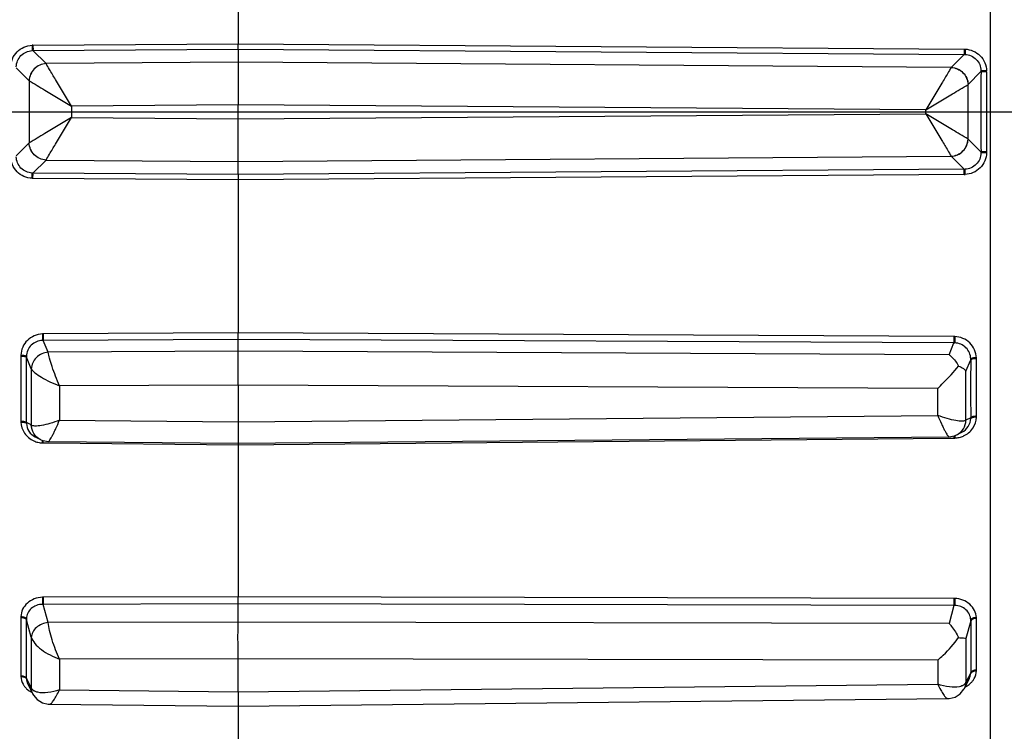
# Model space of a CAD drawing. Header units: millimetres. Extents: x 146 to 697, y 409 to 764.
# Tile 18 of 162: x 227 to 244, y 709 to 722. Entities that reach past the tile are written whole.
import ezdxf

# ---------------------------------------------------------------- set-up
doc = ezdxf.new("R2010")
doc.units = ezdxf.units.MM
doc.header["$LTSCALE"] = 65.395
doc.header["$PDMODE"] = 3
doc.header["$PDSIZE"] = 2.5
doc.linetypes.add('CENTER', pattern=[0.6, 0.375, -0.075, 0.075, -0.075])
doc.layers.get('0').update_dxf_attribs({"linetype": 'CONTINUOUS'})
doc.layers.get('Defpoints').update_dxf_attribs({"linetype": 'CONTINUOUS'})
doc.layers.add('9_820_353_new_view_1_BL44', color=7, linetype='CONTINUOUS')
doc.layers.add('SP223_018_00_new_view_1_BL3', color=7, linetype='CONTINUOUS')
doc.layers.add('BEM', color=7, linetype='CONTINUOUS', lineweight=35)
doc.styles.get("Standard").update_dxf_attribs({"font": 'txt', "width": 0.8})
doc.styles.add('TECE Standard', font='arial.ttf', dxfattribs={"width": 0.9})
doc.dimstyles.get("Standard").update_dxf_attribs({"dimtxt": 3.5, "dimasz": 3.5, "dimexe": 1, "dimexo": 0, "dimtad": 1, "dimtxsty": 'Standard', "dimcen": 0.09, "dimadec": 0, "dimazin": 0, "dimtol": 1, "dimtp": 0.01, "dimtm": 0.01, "dimtfac": 1, "dimtofl": 0, "dimtmove": 0, "dimatfit": 3, "dimfxl": 0, "dimtolj": 1, "dimarcsym": 0})

# ---------------------------------------------------------------- blocks, each defined once
blk = doc.blocks.new('TC-9820353_VA')
at = {"layer": '9_820_353_new_view_1_BL44', "color": 7, "linetype": 'CENTER'}
blk.add_line((-68.5, 0), (128.01, 0), dxfattribs=at)
at = {"layer": 'SP223_018_00_new_view_1_BL3', "color": 9, "linetype": 'Continuous'}
for p, q in [((29.009, 13.6), (29.009, 0)), ((12.452, 1.152), (16, 1.178)), ((12.452, 1.06), (16, 1.086)), ((12.678, 0.835), (12.452, 1.06)), ((16, 1.178), (28.561, 1.086)), ((16, 1.086), (16, 1.178)), ((16, 1.086), (28.561, 0.993)), ((16, 0.859), (12.678, 0.835)), ((28.335, 0.769), (16, 0.859)), ((28.561, 0.993), (28.335, 0.769)), ((12.386, 0.539), (12.162, 0.761)), ((28.851, 0.695), (28.628, 0.473)), ((28.949, 0.691), (28.947, 0)), ((12.386, 0.539), (12.386, -0.539)), ((28.628, -0.473), (28.628, 0.473)), ((16, 0.121), (13.118, 0.1)), ((13.118, 0.1), (13.118, -0.1)), ((27.896, 0.034), (16, 0.121)), ((27.896, -0.034), (27.896, 0.034)), ((28.947, 0), (28.949, -0.691)), ((29.009, 0), (29.009, -13.6)), ((13.118, -0.1), (16, -0.121)), ((16, -0.121), (27.896, -0.034)), ((28.851, -0.695), (28.628, -0.473)), ((12.386, -0.539), (12.162, -0.761)), ((12.678, -0.835), (12.452, -1.06)), ((12.678, -0.835), (16, -0.859)), ((16, -0.859), (28.335, -0.769)), ((28.561, -0.993), (28.335, -0.769)), ((28.561, -0.993), (16, -1.086)), ((16, -1.086), (12.452, -1.06)), ((16, -1.178), (12.452, -1.152)), ((28.561, -1.086), (16, -1.178)), ((16, -1.086), (16, -1.178)), ((16, -3.827), (12.63, -3.844)), ((28.383, -3.889), (16, -3.827)), ((16, -3.939), (16, -3.827)), ((16, -3.939), (12.63, -3.955)), ((12.715, -4.161), (12.63, -3.955)), ((28.383, -4), (16, -3.939)), ((28.299, -4.204), (28.383, -4)), ((12.242, -4.228), (12.242, -5.352)), ((12.422, -4.447), (12.34, -4.246)), ((16, -4.145), (12.715, -4.161)), ((28.299, -4.204), (16, -4.145)), ((28.591, -4.491), (28.674, -4.291)), ((28.771, -5.269), (28.771, -4.272)), ((12.422, -4.447), (12.422, -5.419)), ((28.591, -5.335), (28.591, -4.491)), ((16, -4.728), (12.91, -4.743)), ((12.91, -4.743), (12.91, -5.337)), ((28.103, -4.786), (16, -4.728)), ((28.103, -5.253), (28.103, -4.786)), ((16, -5.366), (28.103, -5.253)), ((12.422, -5.419), (12.34, -5.377)), ((12.91, -5.337), (16, -5.366)), ((28.674, -5.293), (28.591, -5.335)), ((12.63, -5.73), (12.718, -5.73)), ((12.718, -5.73), (16, -5.761)), ((16, -5.761), (28.296, -5.647)), ((16, -5.735), (16, -5.761)), ((28.296, -5.647), (28.383, -5.646)), ((16, -8.395), (12.63, -8.402)), ((28.383, -8.422), (16, -8.395)), ((16, -8.517), (16, -8.395)), ((16, -8.517), (12.63, -8.524)), ((12.715, -8.837), (12.63, -8.524)), ((28.383, -8.544), (16, -8.517)), ((28.383, -8.544), (28.299, -8.855)), ((12.242, -8.75), (12.242, -9.758)), ((12.422, -9.094), (12.34, -8.789)), ((16, -8.831), (12.715, -8.837)), ((28.299, -8.855), (16, -8.831)), ((28.674, -8.808), (28.591, -9.112)), ((28.771, -9.662), (28.771, -8.769)), ((12.422, -9.094), (12.422, -9.966)), ((28.591, -9.112), (28.591, -9.869)), ((16, -9.464), (12.91, -9.47)), ((12.91, -9.47), (12.91, -10.003)), ((28.103, -9.488), (16, -9.464)), ((28.103, -9.488), (28.103, -9.907)), ((28.674, -9.706), (28.629, -9.795)), ((12.385, -9.891), (12.34, -9.802)), ((28.629, -9.795), (28.591, -9.869)), ((12.422, -9.966), (12.385, -9.891)), ((12.91, -10.003), (16, -10.036)), ((16, -10.036), (28.103, -9.907))]:
    blk.add_line(p, q, dxfattribs=at)
at = {"layer": 'SP223_018_00_new_view_1_BL3', "color": 7, "linetype": 'Continuous'}
for p, q in [((16, 3.827), (16, 1.178)), ((16, 1.086), (16, 0.859)), ((16, 0.859), (16, 0.121)), ((16, -0.121), (16, 0.121)), ((16, -0.859), (16, -0.121)), ((16, -1.086), (16, -0.859)), ((16, -1.178), (16, -3.827)), ((16, -4.145), (16, -3.939)), ((16, -4.728), (16, -5.366)), ((28.429, -5.59), (28.433, -5.588)), ((28.433, -5.588), (28.521, -5.543)), ((28.521, -5.543), (28.521, -5.543)), ((12.492, -5.627), (12.492, -5.627)), ((12.492, -5.627), (12.581, -5.673)), ((12.584, -5.674), (12.581, -5.673)), ((12.718, -5.706), (12.718, -5.706)), ((12.718, -5.706), (16, -5.737)), ((16, -5.737), (28.295, -5.622)), ((16, -5.761), (16, -8.395)), ((28.295, -5.622), (28.295, -5.622)), ((16, -8.831), (16, -8.517)), ((16, -10.036), (16, -9.464)), ((28.613, -9.88), (28.651, -9.807)), ((28.651, -9.807), (28.651, -9.806)), ((12.363, -9.902), (12.363, -9.902)), ((12.363, -9.902), (12.4, -9.977)), ((12.4, -9.977), (12.45, -10.075)), ((28.564, -9.978), (28.613, -9.88)), ((28.564, -9.979), (28.564, -9.978)), ((12.451, -10.076), (12.45, -10.075)), ((16.001, -10.286), (28.276, -10.155)), ((28.276, -10.155), (28.276, -10.155)), ((12.738, -10.251), (12.738, -10.251)), ((12.738, -10.251), (16.001, -10.286)), ((16, -10.286), (16, -12.257))]:
    blk.add_line(p, q, dxfattribs=at)
for points in [[(28.295, -5.622), (28.395, -5.605), (28.429, -5.59)], [(12.585, -5.674), (12.622, -5.69), (12.719, -5.706)], [(28.276, -10.155), (28.302, -10.154), (28.405, -10.128), (28.492, -10.072), (28.556, -9.992), (28.564, -9.979)], [(12.451, -10.076), (12.462, -10.096), (12.527, -10.173), (12.614, -10.227), (12.716, -10.25), (12.738, -10.251)]]:
    blk.add_lwpolyline(points, dxfattribs=at)
at = {"layer": 'SP223_018_00_new_view_1_BL3', "color": 9, "linetype": 'Continuous'}
for centre, radius, start, end in [((12.454, 0.846), 0.306, 90.4209, 93.0958), ((12.451, 0.753), 0.307, 89.8479, 92.51), ((12.625, 0.803), 0.0625, 29.1653, 30.3807), ((28.389, 0.737), 0.0625, 149.6193, 150.8347), ((133.745, 0), 104.896, 179.62057, 180.00006), ((28.536, 0.701), 0.316, 358.9543, 2.1538), ((28.64, 0.693), 0.309, 359.6176, 2.8795), ((133.745, 0), 104.896, 179.99994, 180.37943), ((12.625, -0.803), 0.0625, 329.6193, 330.8347), ((28.389, -0.737), 0.0625, 209.1653, 210.3807), ((28.562, -0.686), 0.307, 269.8474, 272.5177), ((28.559, -0.78), 0.306, 270.4204, 273.1037), ((28.382, -4.202), 0.313, 87.0701, 89.7189), ((28.389, -4.315), 0.314, 88.4827, 91.1169), ((12.534, -4.226), 0.292, 177.0728, 180.3293), ((12.649, -4.241), 0.309, 177.833, 180.9747), ((-86.402, -4.812), 98.743, 359.67208, 0.32792), ((126.224, -4.792), 97.552, 179.70571, 180.29429), ((28.489, -5.27), 0.283, 357.0423, 0.2977), ((28.395, -5.298), 0.279, 357.7257, 0.9765), ((39.03, -5.567), 10.647, 180.2104, 180.424), ((38.63, -5.57), 10.233, 180.1844, 180.4258), ((28.383, -5.241), 0.405, 283.2273, 294.2008), ((12.63, -5.325), 0.405, 245.8238, 256.7909), ((12.633, -5.315), 0.415, 256.7838, 261.9899), ((12.634, -5.306), 0.424, 261.9943, 267.5313), ((2.384, -5.653), 10.232, 359.5752, 359.8152), ((12.633, -5.408), 0.322, 266.9014, 269.4705), ((1.885, -5.65), 10.745, 359.5774, 359.7832), ((28.38, -5.226), 0.42, 272.4599, 283.1951), ((28.382, -8.766), 0.344, 87.4657, 89.8765), ((28.395, -8.89), 0.346, 89.6092, 92.0034), ((12.482, -8.749), 0.24, 176.7671, 180.3633), ((12.603, -8.784), 0.263, 177.6513, 181.0562), ((-67.415, -9.295), 79.756, 359.636, 0.364), ((106.745, -9.257), 78.072, 179.67032, 180.32968), ((28.462, -9.71), 0.212, 357.3876, 1.1216), ((28.548, -9.664), 0.223, 356.6723, 0.3347), ((28.438, -9.64), 0.341, 313.3351, 322.0527), ((12.575, -9.736), 0.34, 217.9895, 226.7247), ((12.589, -9.721), 0.36, 226.7082, 232.3629), ((12.549, -9.894), 0.149, 234.6837, 238.9212), ((28.397, -9.585), 0.41, 296.0082, 296.9456), ((28.424, -9.626), 0.361, 307.6951, 313.3512)]:
    blk.add_arc(centre, radius, start, end, dxfattribs=at)
for points, knots in [([(12.065, 0.775), (12.066, 0.823), (12.088, 0.92), (12.17, 1.043), (12.292, 1.128), (12.389, 1.149), (12.437, 1.151)], [0, 0, 0, 0, 0.249956, 0.499865, 0.749858, 1, 1, 1, 1]), ([(12.162, 0.779), (12.165, 0.849), (12.223, 0.995), (12.367, 1.056), (12.437, 1.059)], [0, 0, 0, 0, 0.499593, 1, 1, 1, 1]), ([(12.437, 1.151), (12.438, 1.141), (12.438, 1.11), (12.438, 1.079), (12.437, 1.059)], [0, 0, 0, 0, 0.348573, 1, 1, 1, 1]), ([(12.452, 1.152), (12.452, 1.141), (12.452, 1.11), (12.453, 1.08), (12.452, 1.06)], [0, 0, 0, 0, 0.350079, 1, 1, 1, 1]), ([(28.561, 1.086), (28.561, 1.075), (28.561, 1.044), (28.561, 1.013), (28.561, 0.993)], [0, 0, 0, 0, 0.349919, 1, 1, 1, 1]), ([(28.576, 1.085), (28.576, 1.074), (28.576, 1.044), (28.575, 1.013), (28.576, 0.993)], [0, 0, 0, 0, 0.348411, 1, 1, 1, 1]), ([(28.576, 1.085), (28.624, 1.083), (28.721, 1.061), (28.843, 0.977), (28.926, 0.854), (28.947, 0.757), (28.949, 0.709)], [0, 0, 0, 0, 0.250127, 0.500115, 0.750031, 1, 1, 1, 1]), ([(28.576, 0.993), (28.646, 0.99), (28.791, 0.928), (28.849, 0.783), (28.851, 0.712)], [0, 0, 0, 0, 0.50035, 1, 1, 1, 1]), ([(12.678, 0.835), (12.604, 0.832), (12.453, 0.766), (12.388, 0.614), (12.386, 0.54)], [0, 0, 0, 0, 0.5, 1, 1, 1, 1]), ([(12.679, 0.834), (12.605, 0.831), (12.454, 0.765), (12.389, 0.613), (12.386, 0.539)], [0, 0, 0, 0, 0.500262, 1, 1, 1, 1]), ([(13.118, 0.1), (13.025, 0.253), (12.898, 0.464), (12.752, 0.709), (12.698, 0.8), (12.679, 0.834)], [0, 0, 0, 0, 0.627975, 0.865824, 1, 1, 1, 1]), ([(28.335, 0.768), (28.316, 0.734), (28.262, 0.643), (28.116, 0.398), (27.989, 0.187), (27.896, 0.034)], [0, 0, 0, 0, 0.134176, 0.372025, 1, 1, 1, 1]), ([(28.335, 0.769), (28.41, 0.766), (28.561, 0.7), (28.626, 0.548), (28.628, 0.474)], [0, 0, 0, 0, 0.5, 1, 1, 1, 1]), ([(28.335, 0.768), (28.409, 0.765), (28.56, 0.699), (28.625, 0.547), (28.628, 0.473)], [0, 0, 0, 0, 0.500265, 1, 1, 1, 1]), ([(28.949, 0.709), (28.928, 0.709), (28.895, 0.71), (28.862, 0.71), (28.851, 0.712)], [0, 0, 0, 0, 0.649329, 1, 1, 1, 1]), ([(28.949, 0.691), (28.928, 0.691), (28.895, 0.693), (28.863, 0.692), (28.851, 0.695)], [0, 0, 0, 0, 0.65257, 1, 1, 1, 1]), ([(12.386, 0.539), (12.476, 0.483), (12.721, 0.338), (12.965, 0.192), (13.118, 0.1)], [0, 0, 0, 0, 0.371232, 1, 1, 1, 1]), ([(27.896, 0.034), (28.049, 0.126), (28.293, 0.272), (28.538, 0.417), (28.628, 0.473)], [0, 0, 0, 0, 0.628768, 1, 1, 1, 1]), ([(13.118, -0.1), (12.965, -0.192), (12.721, -0.338), (12.476, -0.483), (12.386, -0.539)], [0, 0, 0, 0, 0.628768, 1, 1, 1, 1]), ([(12.679, -0.834), (12.698, -0.8), (12.752, -0.709), (12.898, -0.464), (13.025, -0.253), (13.118, -0.1)], [0, 0, 0, 0, 0.134176, 0.372025, 1, 1, 1, 1]), ([(28.628, -0.473), (28.538, -0.417), (28.293, -0.272), (28.049, -0.126), (27.896, -0.034)], [0, 0, 0, 0, 0.371232, 1, 1, 1, 1]), ([(27.896, -0.034), (27.989, -0.187), (28.116, -0.398), (28.262, -0.643), (28.316, -0.734), (28.335, -0.768)], [0, 0, 0, 0, 0.627975, 0.865824, 1, 1, 1, 1]), ([(28.335, -0.768), (28.409, -0.765), (28.56, -0.699), (28.625, -0.547), (28.628, -0.473)], [0, 0, 0, 0, 0.500262, 1, 1, 1, 1]), ([(28.335, -0.769), (28.41, -0.766), (28.561, -0.7), (28.626, -0.548), (28.628, -0.474)], [0, 0, 0, 0, 0.5, 1, 1, 1, 1]), ([(12.679, -0.834), (12.605, -0.831), (12.454, -0.765), (12.389, -0.613), (12.386, -0.539)], [0, 0, 0, 0, 0.500265, 1, 1, 1, 1]), ([(12.678, -0.835), (12.604, -0.832), (12.453, -0.766), (12.388, -0.614), (12.386, -0.54)], [0, 0, 0, 0, 0.5, 1, 1, 1, 1]), ([(12.437, -1.151), (12.389, -1.149), (12.292, -1.128), (12.17, -1.043), (12.088, -0.92), (12.066, -0.823), (12.065, -0.775)], [0, 0, 0, 0, 0.250142, 0.500135, 0.750043, 1, 1, 1, 1]), ([(12.437, -1.059), (12.367, -1.056), (12.223, -0.995), (12.165, -0.849), (12.162, -0.779)], [0, 0, 0, 0, 0.500407, 1, 1, 1, 1]), ([(28.949, -0.709), (28.947, -0.757), (28.926, -0.854), (28.843, -0.977), (28.721, -1.061), (28.624, -1.083), (28.576, -1.085)], [0, 0, 0, 0, 0.249969, 0.499885, 0.749873, 1, 1, 1, 1]), ([(28.851, -0.712), (28.849, -0.783), (28.791, -0.928), (28.646, -0.99), (28.576, -0.993)], [0, 0, 0, 0, 0.49965, 1, 1, 1, 1]), ([(28.949, -0.691), (28.928, -0.691), (28.895, -0.693), (28.863, -0.692), (28.851, -0.695)], [0, 0, 0, 0, 0.65257, 1, 1, 1, 1]), ([(28.949, -0.709), (28.928, -0.709), (28.895, -0.71), (28.862, -0.71), (28.851, -0.712)], [0, 0, 0, 0, 0.649329, 1, 1, 1, 1]), ([(28.561, -1.086), (28.561, -1.075), (28.561, -1.044), (28.561, -1.013), (28.561, -0.993)], [0, 0, 0, 0, 0.349919, 1, 1, 1, 1]), ([(28.576, -1.085), (28.576, -1.074), (28.576, -1.044), (28.575, -1.013), (28.576, -0.993)], [0, 0, 0, 0, 0.348411, 1, 1, 1, 1]), ([(12.437, -1.151), (12.438, -1.141), (12.438, -1.11), (12.438, -1.079), (12.437, -1.059)], [0, 0, 0, 0, 0.348573, 1, 1, 1, 1]), ([(12.452, -1.152), (12.452, -1.141), (12.452, -1.11), (12.453, -1.08), (12.452, -1.06)], [0, 0, 0, 0, 0.350079, 1, 1, 1, 1]), ([(12.616, -3.844), (12.567, -3.846), (12.471, -3.867), (12.348, -3.949), (12.266, -4.069), (12.244, -4.164), (12.242, -4.212)], [0, 0, 0, 0, 0.252893, 0.50406, 0.752919, 1, 1, 1, 1]), ([(12.616, -3.844), (12.616, -3.856), (12.616, -3.893), (12.616, -3.93), (12.616, -3.955)], [0, 0, 0, 0, 0.298727, 1, 1, 1, 1]), ([(12.63, -3.844), (12.63, -3.855), (12.63, -3.892), (12.631, -3.929), (12.63, -3.955)], [0, 0, 0, 0, 0.299627, 1, 1, 1, 1]), ([(28.383, -3.889), (28.383, -3.9), (28.383, -3.937), (28.383, -3.974), (28.383, -4)], [0, 0, 0, 0, 0.299447, 1, 1, 1, 1]), ([(28.398, -3.889), (28.398, -3.9), (28.397, -3.937), (28.397, -3.974), (28.398, -4)], [0, 0, 0, 0, 0.298545, 1, 1, 1, 1]), ([(28.771, -4.256), (28.769, -4.209), (28.748, -4.114), (28.665, -3.993), (28.542, -3.912), (28.446, -3.891), (28.398, -3.889)], [0, 0, 0, 0, 0.246985, 0.49581, 0.747017, 1, 1, 1, 1]), ([(12.616, -3.955), (12.546, -3.957), (12.401, -4.016), (12.343, -4.16), (12.34, -4.23)], [0, 0, 0, 0, 0.501585, 1, 1, 1, 1]), ([(28.674, -4.274), (28.671, -4.205), (28.612, -4.06), (28.468, -4.002), (28.398, -4)], [0, 0, 0, 0, 0.498262, 1, 1, 1, 1]), ([(12.242, -4.212), (12.264, -4.211), (12.293, -4.213), (12.325, -4.221), (12.337, -4.226), (12.34, -4.23)], [0, 0, 0, 0, 0.632836, 0.860536, 1, 1, 1, 1]), ([(12.242, -4.228), (12.263, -4.228), (12.293, -4.23), (12.325, -4.237), (12.337, -4.243), (12.34, -4.246)], [0, 0, 0, 0, 0.635085, 0.862247, 1, 1, 1, 1]), ([(12.715, -4.161), (12.64, -4.166), (12.528, -4.218), (12.441, -4.34), (12.424, -4.412), (12.422, -4.447)], [0, 0, 0, 0, 0.508892, 0.759547, 1, 1, 1, 1]), ([(12.91, -4.743), (12.886, -4.687), (12.843, -4.577), (12.785, -4.417), (12.742, -4.28), (12.72, -4.196), (12.715, -4.161)], [0, 0, 0, 0, 0.29399, 0.580463, 0.827102, 1, 1, 1, 1]), ([(28.771, -4.256), (28.75, -4.256), (28.721, -4.257), (28.689, -4.265), (28.677, -4.27), (28.674, -4.274)], [0, 0, 0, 0, 0.632403, 0.860131, 1, 1, 1, 1]), ([(28.771, -4.272), (28.75, -4.272), (28.721, -4.274), (28.689, -4.282), (28.677, -4.287), (28.674, -4.291)], [0, 0, 0, 0, 0.634557, 0.861766, 1, 1, 1, 1]), ([(12.422, -4.447), (12.437, -4.474), (12.495, -4.527), (12.604, -4.6), (12.748, -4.676), (12.855, -4.72), (12.91, -4.743)], [0, 0, 0, 0, 0.158592, 0.397336, 0.688068, 1, 1, 1, 1]), ([(28.103, -5.253), (28.124, -5.301), (28.154, -5.371), (28.195, -5.458), (28.222, -5.512), (28.245, -5.557), (28.266, -5.591), (28.281, -5.611), (28.291, -5.622), (28.295, -5.622)], [0, 0, 0, 0, 0.375949, 0.542424, 0.688872, 0.811227, 0.905564, 0.968728, 1, 1, 1, 1]), ([(28.591, -5.335), (28.585, -5.341), (28.564, -5.351), (28.505, -5.357), (28.403, -5.344), (28.261, -5.309), (28.157, -5.275), (28.103, -5.253)], [0, 0, 0, 0, 0.053214, 0.129677, 0.354507, 0.655221, 1, 1, 1, 1]), ([(28.771, -5.269), (28.75, -5.269), (28.72, -5.271), (28.688, -5.281), (28.676, -5.289), (28.674, -5.293)], [0, 0, 0, 0, 0.625472, 0.853572, 1, 1, 1, 1]), ([(12.242, -5.352), (12.263, -5.353), (12.293, -5.355), (12.325, -5.365), (12.337, -5.372), (12.34, -5.377)], [0, 0, 0, 0, 0.624886, 0.853049, 1, 1, 1, 1]), ([(12.242, -5.369), (12.245, -5.436), (12.29, -5.574), (12.402, -5.665), (12.465, -5.694)], [0, 0, 0, 0, 0.494789, 1, 1, 1, 1]), ([(12.242, -5.369), (12.264, -5.369), (12.293, -5.371), (12.325, -5.381), (12.337, -5.389), (12.34, -5.393)], [0, 0, 0, 0, 0.622649, 0.851358, 1, 1, 1, 1]), ([(12.34, -5.393), (12.342, -5.44), (12.372, -5.537), (12.448, -5.605), (12.492, -5.627)], [0, 0, 0, 0, 0.491979, 1, 1, 1, 1]), ([(12.91, -5.337), (12.856, -5.359), (12.753, -5.393), (12.611, -5.429), (12.509, -5.442), (12.449, -5.435), (12.429, -5.425), (12.422, -5.419)], [0, 0, 0, 0, 0.344779, 0.645493, 0.870323, 0.946786, 1, 1, 1, 1]), ([(12.581, -5.673), (12.535, -5.649), (12.455, -5.576), (12.424, -5.471), (12.422, -5.419)], [0, 0, 0, 0, 0.497779, 1, 1, 1, 1]), ([(12.718, -5.706), (12.723, -5.706), (12.733, -5.695), (12.748, -5.675), (12.768, -5.641), (12.792, -5.596), (12.819, -5.542), (12.86, -5.455), (12.89, -5.385), (12.91, -5.337)], [0, 0, 0, 0, 0.031259, 0.094412, 0.188743, 0.311097, 0.457549, 0.62403, 1, 1, 1, 1]), ([(28.433, -5.588), (28.478, -5.565), (28.559, -5.491), (28.59, -5.387), (28.591, -5.335)], [0, 0, 0, 0, 0.497779, 1, 1, 1, 1]), ([(28.521, -5.543), (28.565, -5.521), (28.642, -5.453), (28.672, -5.356), (28.674, -5.309)], [0, 0, 0, 0, 0.507835, 1, 1, 1, 1]), ([(28.549, -5.61), (28.612, -5.582), (28.724, -5.49), (28.769, -5.352), (28.771, -5.285)], [0, 0, 0, 0, 0.505091, 1, 1, 1, 1]), ([(28.771, -5.285), (28.75, -5.285), (28.72, -5.287), (28.688, -5.297), (28.676, -5.304), (28.674, -5.309)], [0, 0, 0, 0, 0.623292, 0.851921, 1, 1, 1, 1]), ([(12.616, -8.402), (12.568, -8.404), (12.473, -8.423), (12.35, -8.495), (12.266, -8.604), (12.244, -8.692), (12.242, -8.735)], [0, 0, 0, 0, 0.263805, 0.51964, 0.764179, 1, 1, 1, 1]), ([(12.616, -8.402), (12.616, -8.413), (12.616, -8.454), (12.616, -8.494), (12.616, -8.524)], [0, 0, 0, 0, 0.260882, 1, 1, 1, 1]), ([(12.63, -8.402), (12.63, -8.413), (12.63, -8.453), (12.63, -8.494), (12.63, -8.524)], [0, 0, 0, 0, 0.261422, 1, 1, 1, 1]), ([(28.383, -8.422), (28.383, -8.432), (28.383, -8.473), (28.383, -8.514), (28.383, -8.544)], [0, 0, 0, 0, 0.261186, 1, 1, 1, 1]), ([(28.398, -8.422), (28.398, -8.433), (28.397, -8.473), (28.397, -8.514), (28.398, -8.544)], [0, 0, 0, 0, 0.260645, 1, 1, 1, 1]), ([(28.771, -8.754), (28.769, -8.711), (28.747, -8.624), (28.663, -8.515), (28.541, -8.442), (28.446, -8.424), (28.398, -8.422)], [0, 0, 0, 0, 0.235603, 0.48007, 0.735998, 1, 1, 1, 1]), ([(12.616, -8.524), (12.58, -8.524), (12.509, -8.537), (12.419, -8.591), (12.357, -8.674), (12.341, -8.74), (12.34, -8.773)], [0, 0, 0, 0, 0.261011, 0.514633, 0.759799, 1, 1, 1, 1]), ([(28.674, -8.792), (28.672, -8.76), (28.657, -8.694), (28.595, -8.611), (28.504, -8.557), (28.433, -8.544), (28.398, -8.544)], [0, 0, 0, 0, 0.239964, 0.485038, 0.738759, 1, 1, 1, 1]), ([(12.242, -8.735), (12.264, -8.735), (12.299, -8.739), (12.334, -8.759), (12.34, -8.773)], [0, 0, 0, 0, 0.595221, 1, 1, 1, 1]), ([(12.242, -8.75), (12.264, -8.75), (12.299, -8.754), (12.335, -8.775), (12.34, -8.789)], [0, 0, 0, 0, 0.596497, 1, 1, 1, 1]), ([(12.715, -8.837), (12.677, -8.841), (12.604, -8.862), (12.509, -8.92), (12.443, -8.999), (12.424, -9.064), (12.422, -9.094)], [0, 0, 0, 0, 0.272693, 0.537269, 0.780738, 1, 1, 1, 1]), ([(12.91, -9.47), (12.886, -9.418), (12.841, -9.309), (12.783, -9.144), (12.739, -8.986), (12.719, -8.884), (12.715, -8.837)], [0, 0, 0, 0, 0.258582, 0.531278, 0.789317, 1, 1, 1, 1]), ([(28.771, -8.754), (28.75, -8.754), (28.715, -8.758), (28.679, -8.779), (28.674, -8.792)], [0, 0, 0, 0, 0.594655, 1, 1, 1, 1]), ([(28.771, -8.769), (28.75, -8.769), (28.715, -8.773), (28.679, -8.794), (28.674, -8.808)], [0, 0, 0, 0, 0.595873, 1, 1, 1, 1]), ([(12.422, -9.094), (12.434, -9.133), (12.487, -9.212), (12.644, -9.353), (12.799, -9.43), (12.91, -9.47)], [0, 0, 0, 0, 0.193476, 0.438961, 1, 1, 1, 1]), ([(28.771, -9.662), (28.75, -9.663), (28.713, -9.668), (28.679, -9.692), (28.674, -9.706)], [0, 0, 0, 0, 0.585879, 1, 1, 1, 1]), ([(28.771, -9.677), (28.75, -9.677), (28.713, -9.682), (28.679, -9.706), (28.674, -9.72)], [0, 0, 0, 0, 0.584536, 1, 1, 1, 1]), ([(28.706, -9.85), (28.716, -9.837), (28.751, -9.785), (28.769, -9.723), (28.771, -9.677)], [0, 0, 0, 0, 0.257332, 1, 1, 1, 1]), ([(12.242, -9.758), (12.264, -9.758), (12.3, -9.763), (12.335, -9.787), (12.34, -9.802)], [0, 0, 0, 0, 0.585275, 1, 1, 1, 1]), ([(12.242, -9.772), (12.244, -9.818), (12.263, -9.881), (12.297, -9.933), (12.307, -9.945)], [0, 0, 0, 0, 0.742581, 1, 1, 1, 1]), ([(12.242, -9.772), (12.264, -9.773), (12.3, -9.778), (12.335, -9.802), (12.34, -9.816)], [0, 0, 0, 0, 0.5839, 1, 1, 1, 1]), ([(28.591, -9.869), (28.589, -9.875), (28.576, -9.9), (28.554, -9.918), (28.535, -9.928)], [0, 0, 0, 0, 0.237896, 1, 1, 1, 1]), ([(12.463, -10.015), (12.458, -10.012), (12.441, -9.998), (12.428, -9.98), (12.422, -9.966)], [0, 0, 0, 0, 0.264509, 1, 1, 1, 1]), ([(12.537, -10.046), (12.531, -10.044), (12.508, -10.038), (12.486, -10.03), (12.472, -10.021)], [0, 0, 0, 0, 0.269499, 1, 1, 1, 1]), ([(12.91, -10.003), (12.845, -10.026), (12.721, -10.056), (12.592, -10.058), (12.537, -10.046)], [0, 0, 0, 0, 0.550855, 1, 1, 1, 1]), ([(12.738, -10.251), (12.75, -10.251), (12.779, -10.227), (12.817, -10.177), (12.864, -10.098), (12.894, -10.037), (12.91, -10.003)], [0, 0, 0, 0, 0.119202, 0.332185, 0.631739, 1, 1, 1, 1]), ([(28.477, -9.949), (28.422, -9.962), (28.292, -9.959), (28.169, -9.929), (28.103, -9.907)], [0, 0, 0, 0, 0.449169, 1, 1, 1, 1]), ([(28.103, -9.907), (28.12, -9.941), (28.15, -10.002), (28.197, -10.08), (28.235, -10.13), (28.264, -10.155), (28.276, -10.155)], [0, 0, 0, 0, 0.368375, 0.667808, 0.880775, 1, 1, 1, 1]), ([(28.535, -9.928), (28.531, -9.93), (28.512, -9.94), (28.492, -9.946), (28.477, -9.949)], [0, 0, 0, 0, 0.233867, 1, 1, 1, 1])]:
    blk.add_open_spline(points, degree=3, knots=knots, dxfattribs=at)
for points in [[(28.561, 1.086), (28.566, 1.086), (28.571, 1.085), (28.576, 1.085)], [(28.561, 0.993), (28.566, 0.993), (28.571, 0.993), (28.576, 0.992)], [(28.851, -0.695), (28.852, -0.701), (28.852, -0.707), (28.851, -0.712)], [(28.949, -0.691), (28.949, -0.697), (28.949, -0.703), (28.948, -0.709)], [(12.452, -1.06), (12.447, -1.06), (12.442, -1.06), (12.437, -1.059)], [(12.452, -1.152), (12.447, -1.152), (12.442, -1.152), (12.437, -1.151)], [(12.63, -3.844), (12.625, -3.844), (12.621, -3.844), (12.616, -3.845)], [(12.63, -3.955), (12.625, -3.955), (12.621, -3.955), (12.616, -3.956)], [(28.771, -4.272), (28.772, -4.267), (28.772, -4.261), (28.771, -4.256)], [(28.674, -4.291), (28.674, -4.285), (28.674, -4.28), (28.673, -4.274)], [(12.242, -5.352), (12.242, -5.358), (12.242, -5.363), (12.243, -5.369)], [(12.34, -5.377), (12.34, -5.382), (12.339, -5.387), (12.34, -5.393)], [(28.383, -5.646), (28.388, -5.646), (28.393, -5.646), (28.398, -5.645)], [(12.63, -8.402), (12.625, -8.402), (12.621, -8.402), (12.616, -8.403)], [(12.63, -8.524), (12.625, -8.524), (12.621, -8.524), (12.616, -8.524)], [(28.674, -8.808), (28.674, -8.803), (28.674, -8.797), (28.673, -8.792)], [(28.771, -8.769), (28.772, -8.764), (28.772, -8.759), (28.771, -8.754)], [(12.242, -9.758), (12.242, -9.763), (12.242, -9.768), (12.243, -9.772)], [(12.34, -9.802), (12.34, -9.807), (12.339, -9.811), (12.34, -9.816)], [(12.34, -9.816), (12.341, -9.846), (12.349, -9.876), (12.363, -9.902)], [(28.564, -9.978), (28.581, -9.945), (28.59, -9.907), (28.591, -9.869)], [(28.651, -9.806), (28.664, -9.78), (28.672, -9.75), (28.674, -9.72)], [(12.369, -10.006), (12.39, -10.023), (12.413, -10.036), (12.436, -10.048)], [(12.45, -10.075), (12.433, -10.041), (12.424, -10.003), (12.422, -9.966)], [(28.583, -9.95), (28.605, -9.939), (28.625, -9.926), (28.645, -9.911)]]:
    blk.add_open_spline(points, degree=3, dxfattribs=at)
at = {"layer": 'SP223_018_00_new_view_1_BL3', "color": 7, "linetype": 'Continuous'}
for points, knots in [([(16, -4.728), (16, -4.67), (15.999, -4.476), (15.998, -4.282), (16, -4.145)], [0, 0, 0, 0, 0.296939, 1, 1, 1, 1]), ([(28.299, -4.204), (28.314, -4.215), (28.381, -4.269), (28.432, -4.341), (28.462, -4.4)], [0, 0, 0, 0, 0.220311, 1, 1, 1, 1]), ([(28.103, -4.786), (28.136, -4.755), (28.261, -4.632), (28.38, -4.502), (28.462, -4.4)], [0, 0, 0, 0, 0.253678, 1, 1, 1, 1]), ([(28.462, -4.4), (28.492, -4.411), (28.541, -4.433), (28.582, -4.471), (28.591, -4.491)], [0, 0, 0, 0, 0.591364, 1, 1, 1, 1]), ([(16, -5.366), (16, -5.392), (16.001, -5.441), (16.001, -5.512), (16.001, -5.575), (16.001, -5.63), (16.001, -5.674), (16.001, -5.703), (16.001, -5.72), (16.001, -5.729), (16, -5.733), (16.001, -5.737), (16, -5.737)], [0, 0, 0, 0, 0.20718, 0.400239, 0.57304, 0.721065, 0.840484, 0.928259, 0.959465, 0.981863, 0.995381, 1, 1, 1, 1]), ([(16, -9.464), (16, -9.409), (15.998, -9.198), (15.998, -8.987), (16, -8.831)], [0, 0, 0, 0, 0.257775, 1, 1, 1, 1]), ([(28.299, -8.855), (28.314, -8.871), (28.379, -8.946), (28.431, -9.031), (28.462, -9.1)], [0, 0, 0, 0, 0.226816, 1, 1, 1, 1]), ([(28.103, -9.488), (28.136, -9.46), (28.266, -9.341), (28.385, -9.208), (28.462, -9.1)], [0, 0, 0, 0, 0.243606, 1, 1, 1, 1]), ([(28.462, -9.1), (28.491, -9.101), (28.534, -9.104), (28.577, -9.109), (28.591, -9.112)], [0, 0, 0, 0, 0.653043, 1, 1, 1, 1]), ([(16, -10.036), (16, -10.071), (16.001, -10.12), (16.001, -10.181), (16.001, -10.217), (16.001, -10.245), (16.001, -10.265), (16.001, -10.276), (16.001, -10.282), (16.001, -10.284), (16.001, -10.286), (16.001, -10.286)], [0, 0, 0, 0, 0.413908, 0.586728, 0.732049, 0.847719, 0.931749, 0.961457, 0.982806, 0.995686, 1, 1, 1, 1])]:
    blk.add_open_spline(points, degree=3, knots=knots, dxfattribs=at)
blk = doc.blocks.new('*D10')
at = {"layer": 'BEM', "color": 0, "lineweight": 13, "transparency": 16777216}
for p, q in [((194, 727.471), (194, 759.521)), ((332.413, 709.5), (332.413, 759.521)), ((199, 757.121), (327.413, 757.121))]:
    blk.add_line(p, q, dxfattribs=at)
at = {"layer": 'BEM', "color": 0, "transparency": 16777216}
for points in [[(199, 757.954), (199, 756.288), (194, 757.121)], [(327.413, 757.954), (327.413, 756.288), (332.413, 757.121)]]:
    blk.add_solid(points, dxfattribs=at)
at = {"layer": 'Defpoints', "color": 0, "transparency": 16777216}
for p in [(332.413, 757.121), (194, 727.471), (332.413, 709.5)]:
    blk.add_point(p, dxfattribs=at)
at = {"layer": 'BEM', "color": 0, "transparency": 16777216, "insert": (263.206, 760.876), "char_height": 5, "attachment_point": 5, "style": 'TECE Standard'}
blk.add_mtext('\\A1;138', dxfattribs=at)

msp = doc.modelspace()

# ---------------------------------------------------------------- block references
msp.add_blockref('TC-9820353_VA', (215, 720))

# ---------------------------------------------------------------- dimensions: what is measured, and where the dimension line sits
at = {"layer": 'BEM'}
dim = msp.add_linear_dim(base=(332.413, 757.121), p1=(194, 727.471), p2=(332.413, 709.5), dimstyle='Standard', override={"dimscale": 2, "dimtxt": 2.5, "dimasz": 2.5, "dimexe": 1.2, "dimexo": 0, "dimgap": 0.6, "dimdec": 0, "dimzin": 0, "dimtxsty": 'TECE Standard', "dimcen": 1.5, "dimazin": 2, "dimtol": 0, "dimtdec": 0, "dimtofl": 1, "dimtzin": 0, "dimlwd": 13, "dimlwe": 13}, dxfattribs=at)
dim.commit()
dim.dimension.update_dxf_attribs({"geometry": '*D10', "text_midpoint": (263.206, 760.876)})

doc.saveas('drawing.dxf')
